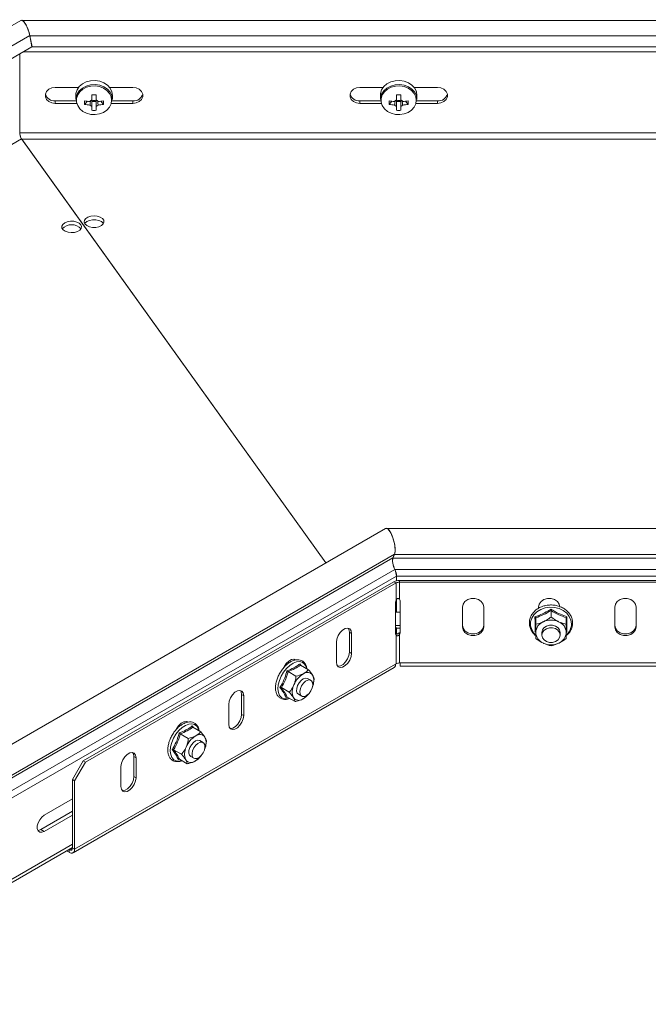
# Model space of a CAD drawing. Header units: millimetres. Extents: x -494 to 3219, y -845 to 19.
# Tile 2 of 21: x -210 to -4, y -581 to -258. Entities that reach past the tile are written whole.
import ezdxf

# ---------------------------------------------------------------- set-up
doc = ezdxf.new("R2010")
doc.units = ezdxf.units.MM

msp = doc.modelspace()

# ---------------------------------------------------------------- linework, layer by layer
at = {"color": 7, "linetype": 'Continuous', "lineweight": 15}
for p, q in [((-210.01, -257.79), (-492.18, -420.68)), ((189.06, -257.76), (-209.55, -257.76)), ((-207.05, -262.79), (-206.33, -266.46)), ((-206.3, -266.5), (-207.02, -262.83)), ((-485.89, -427.84), (-206.33, -266.46)), ((-209.12, -268.07), (189.06, -268.07)), ((-206.36, -266.48), (-206.3, -266.5)), ((-206.3, -266.5), (189.06, -266.5)), ((-210.32, -268.76), (-210.32, -294.66)), ((-198.69, -279.76), (-190.99, -279.76)), ((-180.9, -279.76), (-173.19, -279.76)), ((-98.69, -279.76), (-91.02, -279.76)), ((-80.93, -279.76), (-73.19, -279.76)), ((-198.69, -284.2), (-191.92, -284.2)), ((-191.94, -282.41), (-191.94, -283.75)), ((-189.03, -285.35), (-188.15, -284.33)), ((-186.68, -283.92), (-186.65, -283.94)), ((-186.65, -284.39), (-185.23, -284.39)), ((-185.23, -283.94), (-185.2, -283.92)), ((-182.85, -285.35), (-183.73, -284.33)), ((-179.97, -284.2), (-173.19, -284.2)), ((-179.94, -283.75), (-179.94, -282.41)), ((-98.69, -284.2), (-91.95, -284.2)), ((-91.97, -282.41), (-91.97, -283.75)), ((-89.06, -285.35), (-88.18, -284.33)), ((-86.71, -283.92), (-86.68, -283.94)), ((-86.68, -282.24), (-86.68, -283.91)), ((-86.68, -284.39), (-85.26, -284.39)), ((-85.26, -283.94), (-85.23, -283.92)), ((-82.88, -285.35), (-83.76, -284.33)), ((-80, -284.2), (-73.19, -284.2)), ((-79.97, -283.75), (-79.97, -282.41)), ((-191.72, -285.06), (-198.69, -285.06)), ((-173.19, -285.06), (-180.16, -285.06)), ((-91.75, -285.06), (-98.69, -285.06)), ((-86.68, -286.09), (-86.68, -287.29)), ((-73.19, -285.06), (-80.19, -285.06)), ((-109.85, -435.91), (-209.73, -296.71)), ((-209.7, -296.75), (-109.85, -435.91)), ((-90.3, -424.62), (-287.82, -538.65)), ((189.06, -424.6), (-89.84, -424.6)), ((-87.34, -433.08), (-87.87, -434.29)), ((-87.84, -434.33), (-87.31, -433.12)), ((-87.51, -442.09), (-189.49, -500.96)), ((-86.81, -442.5), (-188.78, -501.37)), ((-86.71, -441.78), (-86.71, -440.24)), ((-86.68, -441.77), (-86.68, -440.28)), ((58.47, -441.67), (-85.75, -441.67)), ((58.47, -442.24), (-85.75, -442.24)), ((-86.96, -459.32), (-86.96, -448.71)), ((-86.71, -452.03), (-86.71, -447.97)), ((-86.68, -452.08), (-86.68, -447.93)), ((-85.53, -448.37), (-85.53, -458.98)), ((-86.96, -452.18), (-86.71, -452.03)), ((-86.68, -452.08), (-86.71, -452.03)), ((-85.53, -452.08), (-86.68, -452.08)), ((-65.03, -456.94), (-65.03, -450.41)), ((-58.03, -450.41), (-58.03, -456.94)), ((-40.03, -450.82), (-40.03, -450.41)), ((-35.97, -451.58), (-35.97, -453.71)), ((-15.03, -456.94), (-15.03, -450.41)), ((-8.03, -450.41), (-8.03, -456.94)), ((-40.97, -453.94), (-40.97, -456.07)), ((-30.97, -453.94), (-30.97, -456.07)), ((-102.16, -458.71), (-102.16, -465.24)), ((-86.96, -456.52), (-85.53, -456.52)), ((-86.96, -456.99), (-86.68, -457.38)), ((-86.96, -456.99), (-86.71, -457.34)), ((-86.71, -457.34), (-86.96, -457.49)), ((-86.71, -459.33), (-86.71, -457.34)), ((-86.68, -459.32), (-86.68, -457.38)), ((-86.68, -457.38), (-85.53, -457.38)), ((-85.75, -458.91), (-85.75, -459.49)), ((-40.92, -458.72), (-41.23, -458.56)), ((-38.97, -458.77), (-38.97, -459.64)), ((-32.97, -459.64), (-32.97, -458.77)), ((-30.72, -458.56), (-31.02, -458.73)), ((-106.4, -468.51), (-106.4, -461.98)), ((-101.45, -459.12), (-101.45, -465.65)), ((-120.25, -467.58), (-120.07, -467.84)), ((-85.53, -468.78), (-85.75, -468.78)), ((-192.83, -531.09), (-87.48, -470.27)), ((-122.27, -471.62), (-119.67, -473.12)), ((-118.19, -469.48), (-115.59, -470.98)), ((-86.81, -469.03), (-86.96, -469.12)), ((-85.53, -469.84), (63.47, -469.84)), ((-114.8, -474.48), (-115.86, -473.87)), ((-124.47, -476.86), (-121.87, -478.36)), ((-114.06, -476), (-114.04, -475.96)), ((-137.52, -479.12), (-137.52, -485.65)), ((-136.81, -479.53), (-136.81, -486.06)), ((-122.65, -479.94), (-122.97, -480.07)), ((-122.59, -479.96), (-119.99, -481.46)), ((-118.86, -479.06), (-117.8, -479.68)), ((-116.26, -479.71), (-116.11, -479.56)), ((-141.76, -488.92), (-141.76, -482.39)), ((-155.6, -487.99), (-155.43, -488.25)), ((-153.55, -489.89), (-150.94, -491.39)), ((-157.63, -492.03), (-155.02, -493.53)), ((-150.16, -494.89), (-151.22, -494.28)), ((-159.83, -497.27), (-157.22, -498.77)), ((-149.41, -496.41), (-149.4, -496.37)), ((-193.02, -507.08), (-189.49, -500.96)), ((-189.49, -500.96), (-188.78, -501.37)), ((-172.87, -499.53), (-172.87, -506.06)), ((-172.16, -499.94), (-172.16, -506.47)), ((-158.01, -500.35), (-158.33, -500.48)), ((-157.95, -500.37), (-155.34, -501.87)), ((-154.22, -499.48), (-153.16, -500.09)), ((-151.61, -500.12), (-151.47, -499.97)), ((-188.78, -501.37), (-192.32, -507.49)), ((-177.11, -509.33), (-177.11, -502.8)), ((-192.32, -507.49), (-193.02, -507.08)), ((-193.02, -529.54), (-193.02, -507.08)), ((-192.32, -529.94), (-192.32, -507.49)), ((-193.02, -513.41), (-202.31, -518.77)), ((-203.37, -523.47), (-193.02, -517.49)), ((-202.31, -524.08), (-193.02, -518.72)), ((-282.3, -580.87), (-193.02, -529.33)), ((-194.27, -530.04), (-194.08, -530.15)), ((-194.97, -530.45), (-194.08, -530.96))]:
    msp.add_line(p, q, dxfattribs=at)
at = {"color": 7, "linetype": 'Continuous', "lineweight": 0}
for p, q in [((-487.12, -424.47), (-207.05, -262.79)), ((-207.02, -262.83), (189.06, -262.83)), ((-198.69, -284.2), (-198.69, -285.06)), ((-173.19, -284.2), (-173.19, -285.06)), ((-98.69, -284.2), (-98.69, -285.06)), ((-73.19, -284.2), (-73.19, -285.06)), ((-491.69, -459.48), (-209.73, -296.71)), ((-210.32, -294.66), (189.06, -294.66)), ((-209.7, -296.75), (189.06, -296.75)), ((-282.76, -545.89), (-87.34, -433.08)), ((-87.31, -433.12), (189.06, -433.12)), ((-283.66, -547.32), (-87.87, -434.29)), ((-87.84, -434.33), (189.06, -434.33)), ((-282.6, -550.86), (-87.24, -438.08)), ((-87.21, -438.12), (189.06, -438.12)), ((-281.68, -552.8), (-86.71, -440.24)), ((-86.81, -442.5), (-87.51, -442.09)), ((-86.81, -448.12), (-86.81, -442.5)), ((-86.68, -440.28), (189.06, -440.28)), ((-85.75, -442.24), (-85.75, -441.67)), ((-85.75, -447.86), (-85.75, -442.24)), ((-102.16, -458.71), (-101.45, -459.12)), ((-86.81, -469.03), (-86.81, -459.74)), ((-85.75, -468.78), (-85.75, -459.49)), ((-102.16, -465.24), (-101.45, -465.65)), ((63.47, -468.78), (-85.53, -468.78)), ((-86.96, -469.12), (-192.32, -529.94)), ((-137.52, -479.12), (-136.81, -479.53)), ((-137.52, -485.65), (-136.81, -486.06)), ((-172.87, -499.53), (-172.16, -499.94)), ((-172.87, -506.06), (-172.16, -506.47)), ((-203.37, -523.47), (-202.31, -524.08)), ((-281.68, -579.49), (-193.02, -528.31)), ((-193.02, -529.54), (-194.08, -530.15)), ((-194.08, -530.96), (-194.08, -530.15)), ((-193.02, -529.54), (-192.32, -529.94))]:
    msp.add_line(p, q, dxfattribs=at)
at = {"color": 7, "linetype": 'Continuous', "lineweight": 15, "flags": 128}
for points in [[(-179.94, -282.41), (-180.13, -281.19), (-180.68, -280.05), (-181.57, -279.06), (-182.73, -278.27), (-184.09, -277.75), (-185.57, -277.52), (-187.07, -277.6), (-188.5, -277.98), (-189.77, -278.63), (-190.8, -279.53), (-191.52, -280.61), (-191.89, -281.8), (-191.94, -282.41)], [(-79.97, -282.41), (-80.16, -281.19), (-80.71, -280.05), (-81.6, -279.06), (-82.76, -278.27), (-84.12, -277.75), (-85.6, -277.52), (-87.1, -277.6), (-88.53, -277.98), (-89.8, -278.63), (-90.83, -279.53), (-91.55, -280.61), (-91.92, -281.8), (-91.97, -282.41)], [(-198.69, -285.06), (-199.8, -284.9), (-200.78, -284.44), (-201.51, -283.74), (-201.89, -282.87), (-201.89, -281.95), (-201.51, -281.08), (-200.78, -280.38), (-199.8, -279.92), (-198.69, -279.76)], [(-179.94, -283.75), (-180.13, -282.53), (-180.68, -281.39), (-181.57, -280.4), (-182.73, -279.62), (-184.09, -279.09), (-185.57, -278.86), (-187.07, -278.94), (-188.5, -279.32), (-189.77, -279.98), (-190.8, -280.87), (-191.52, -281.95), (-191.89, -283.14), (-191.94, -283.75)], [(-173.19, -279.76), (-172.08, -279.92), (-171.1, -280.38), (-170.38, -281.08), (-169.99, -281.95), (-169.99, -282.87), (-170.38, -283.74), (-171.1, -284.44), (-172.08, -284.9), (-173.19, -285.06)], [(-98.69, -285.06), (-99.8, -284.9), (-100.78, -284.44), (-101.51, -283.74), (-101.89, -282.87), (-101.89, -281.95), (-101.51, -281.08), (-100.78, -280.38), (-99.8, -279.92), (-98.69, -279.76)], [(-79.97, -283.75), (-80.16, -282.53), (-80.71, -281.39), (-81.6, -280.4), (-82.76, -279.62), (-84.12, -279.09), (-85.6, -278.86), (-87.1, -278.94), (-88.53, -279.32), (-89.8, -279.98), (-90.83, -280.87), (-91.55, -281.95), (-91.92, -283.14), (-91.97, -283.75)], [(-73.19, -279.76), (-72.08, -279.92), (-71.1, -280.38), (-70.38, -281.08), (-69.99, -281.95), (-69.99, -282.87), (-70.38, -283.74), (-71.1, -284.44), (-72.08, -284.9), (-73.19, -285.06)], [(-186.65, -282.24), (-186.65, -282.46), (-186.65, -282.67), (-186.65, -282.88), (-186.65, -283.09), (-186.65, -283.3), (-186.65, -283.5), (-186.65, -283.71), (-186.65, -283.91)], [(-185.23, -283.91), (-185.23, -283.71), (-185.23, -283.5), (-185.23, -283.3), (-185.23, -283.09), (-185.23, -282.88), (-185.23, -282.67), (-185.23, -282.46), (-185.23, -282.24)], [(-85.26, -283.91), (-85.26, -283.71), (-85.26, -283.5), (-85.26, -283.3), (-85.26, -283.09), (-85.26, -282.88), (-85.26, -282.67), (-85.26, -282.46), (-85.26, -282.24)], [(-186.65, -286.09), (-186.65, -286.25), (-186.65, -286.41), (-186.65, -286.57), (-186.65, -286.72), (-186.65, -286.87), (-186.65, -287.01), (-186.65, -287.16), (-186.65, -287.29)], [(-185.23, -287.29), (-185.23, -287.16), (-185.23, -287.01), (-185.23, -286.87), (-185.23, -286.72), (-185.23, -286.57), (-185.23, -286.41), (-185.23, -286.25), (-185.23, -286.09)], [(-85.26, -287.29), (-85.26, -287.16), (-85.26, -287.01), (-85.26, -286.87), (-85.26, -286.72), (-85.26, -286.57), (-85.26, -286.41), (-85.26, -286.25), (-85.26, -286.09)], [(-185.94, -322), (-187, -322.11), (-187.94, -322.4), (-188.66, -322.85), (-189.09, -323.42), (-189.18, -324.04), (-188.92, -324.63), (-188.33, -325.15), (-187.49, -325.53), (-186.48, -325.73), (-185.41, -325.73), (-184.4, -325.53), (-183.55, -325.15), (-182.97, -324.63), (-182.7, -324.04), (-182.79, -323.42), (-183.22, -322.85), (-183.95, -322.4), (-184.89, -322.11), (-185.94, -322)], [(-189.01, -324.49), (-188.92, -324.35), (-188.33, -323.84), (-187.49, -323.46), (-186.48, -323.26), (-185.41, -323.26), (-184.4, -323.46), (-183.55, -323.84), (-182.97, -324.35), (-182.87, -324.49)], [(-195.59, -324.26), (-194.72, -323.9), (-193.7, -323.73), (-192.63, -323.75), (-191.63, -323.98), (-190.81, -324.38), (-190.27, -324.91), (-190.05, -325.51), (-190.18, -326.13), (-190.65, -326.68), (-191.41, -327.12), (-192.37, -327.39), (-193.43, -327.46), (-194.48, -327.34), (-195.39, -327.02), (-196.09, -326.55), (-196.48, -325.98), (-196.52, -325.36), (-196.21, -324.77), (-195.59, -324.26)], [(-65.03, -450.41), (-64.82, -449.43), (-64.21, -448.57), (-63.28, -447.93), (-62.14, -447.59), (-60.92, -447.59), (-59.78, -447.93), (-58.85, -448.57), (-58.24, -449.43), (-58.03, -450.41)], [(-40.03, -450.41), (-39.82, -449.43), (-39.21, -448.57), (-38.28, -447.93), (-37.14, -447.59), (-35.92, -447.59), (-34.78, -447.93), (-33.85, -448.57), (-33.24, -449.43), (-33.03, -450.41)], [(-15.03, -450.41), (-14.82, -449.43), (-14.21, -448.57), (-13.28, -447.93), (-12.14, -447.59), (-10.92, -447.59), (-9.78, -447.93), (-8.85, -448.57), (-8.24, -449.43), (-8.03, -450.41)], [(-106.4, -461.98), (-106.25, -460.91), (-105.82, -459.8), (-105.17, -458.79), (-104.36, -457.98), (-103.5, -457.48), (-102.69, -457.36), (-102.03, -457.61), (-101.6, -458.23), (-101.45, -459.12)], [(-102.57, -457.37), (-102.31, -457.82), (-102.16, -458.71)], [(-58.03, -456.36), (-58.24, -457.34), (-58.85, -458.2), (-59.78, -458.84), (-60.92, -459.18), (-62.14, -459.18), (-63.28, -458.84), (-64.21, -458.2), (-64.82, -457.34), (-65.03, -456.36)], [(-58.03, -456.94), (-58.24, -457.92), (-58.85, -458.78), (-59.78, -459.42), (-60.92, -459.76), (-62.14, -459.76), (-63.28, -459.42), (-64.21, -458.78), (-64.82, -457.92), (-65.03, -456.94)], [(-32.97, -458.77), (-33.15, -457.93), (-33.67, -457.2), (-34.47, -456.65), (-35.45, -456.36), (-36.49, -456.36), (-37.47, -456.65), (-38.27, -457.2), (-38.79, -457.93), (-38.97, -458.77), (-38.97, -458.77)], [(-35.44, -462.05), (-36.48, -462.05), (-37.46, -461.76), (-38.26, -461.22), (-38.79, -460.48), (-38.97, -459.65), (-38.8, -458.81), (-38.28, -458.07), (-37.48, -457.52), (-36.51, -457.23), (-35.46, -457.22), (-34.48, -457.51), (-33.68, -458.05), (-33.16, -458.79), (-32.97, -459.63), (-33.15, -460.47), (-33.67, -461.2), (-34.46, -461.75), (-35.44, -462.05)], [(-8.03, -456.36), (-8.24, -457.34), (-8.85, -458.2), (-9.78, -458.84), (-10.92, -459.18), (-12.14, -459.18), (-13.28, -458.84), (-14.21, -458.2), (-14.82, -457.34), (-15.03, -456.36)], [(-8.03, -456.94), (-8.24, -457.92), (-8.85, -458.78), (-9.78, -459.42), (-10.92, -459.76), (-12.14, -459.76), (-13.28, -459.42), (-14.21, -458.78), (-14.82, -457.92), (-15.03, -456.94)], [(-102.16, -465.24), (-102.31, -466.31), (-102.74, -467.41), (-103.4, -468.43), (-104.21, -469.24), (-105.07, -469.73), (-105.87, -469.86), (-106, -469.84)], [(-123.56, -470.13), (-123.5, -470.01), (-122.84, -468.99), (-122.04, -468.19), (-121.18, -467.69), (-120.37, -467.56), (-119.86, -467.72)], [(-101.45, -465.65), (-101.6, -466.71), (-102.03, -467.82), (-102.69, -468.84), (-103.5, -469.65), (-104.36, -470.14), (-105.17, -470.27), (-105.82, -470.01), (-106.25, -469.4), (-106.4, -468.51)], [(-85.53, -469.84), (-85.53, -469.8), (-85.53, -469.67), (-85.53, -469.45), (-85.53, -469.15), (-85.53, -468.78)], [(-115.86, -473.87), (-115.93, -473.83), (-116.55, -473.73), (-117.27, -473.96), (-118, -474.49), (-118.65, -475.26), (-119.15, -476.18), (-119.43, -477.13), (-119.47, -478), (-119.25, -478.68), (-118.86, -479.06)], [(-115.39, -478.76), (-116.1, -479.4), (-116.83, -479.76), (-117.5, -479.79), (-118.03, -479.5), (-118.35, -478.91), (-118.42, -478.11), (-118.23, -477.18), (-117.82, -476.24), (-117.22, -475.4), (-116.51, -474.76), (-115.77, -474.4), (-115.1, -474.37), (-114.58, -474.66), (-114.26, -475.24), (-114.19, -476.05), (-114.37, -476.98), (-114.79, -477.92), (-115.39, -478.76)], [(-141.76, -482.39), (-141.61, -481.32), (-141.18, -480.21), (-140.52, -479.2), (-139.71, -478.39), (-138.85, -477.89), (-138.05, -477.77), (-137.39, -478.03), (-136.96, -478.64), (-136.81, -479.53)], [(-137.92, -477.78), (-137.67, -478.23), (-137.52, -479.12)], [(-158.92, -490.54), (-158.86, -490.42), (-158.2, -489.4), (-157.39, -488.6), (-156.53, -488.1), (-155.72, -487.97), (-155.21, -488.13)], [(-136.81, -486.06), (-136.96, -487.12), (-137.39, -488.23), (-138.05, -489.25), (-138.85, -490.06), (-139.71, -490.55), (-140.52, -490.68), (-141.18, -490.42), (-141.61, -489.81), (-141.76, -488.92)], [(-137.52, -485.65), (-137.67, -486.72), (-138.09, -487.82), (-138.75, -488.84), (-139.56, -489.65), (-140.42, -490.14), (-141.23, -490.27), (-141.35, -490.25)], [(-151.22, -494.28), (-151.28, -494.25), (-151.9, -494.14), (-152.62, -494.37), (-153.35, -494.91), (-154.01, -495.67), (-154.51, -496.59), (-154.79, -497.54), (-154.82, -498.41), (-154.6, -499.09), (-154.22, -499.48)], [(-150.74, -499.17), (-151.45, -499.81), (-152.19, -500.17), (-152.86, -500.2), (-153.38, -499.91), (-153.7, -499.32), (-153.77, -498.52), (-153.59, -497.59), (-153.17, -496.65), (-152.57, -495.81), (-151.86, -495.17), (-151.13, -494.81), (-150.46, -494.78), (-149.93, -495.07), (-149.61, -495.65), (-149.54, -496.46), (-149.73, -497.39), (-150.14, -498.33), (-150.74, -499.17)], [(-177.11, -502.8), (-176.96, -501.73), (-176.53, -500.62), (-175.88, -499.61), (-175.07, -498.8), (-174.21, -498.3), (-173.4, -498.18), (-172.74, -498.44), (-172.31, -499.05), (-172.16, -499.94)], [(-173.28, -498.19), (-173.02, -498.64), (-172.87, -499.53)], [(-172.16, -506.47), (-172.31, -507.53), (-172.74, -508.64), (-173.4, -509.66), (-174.21, -510.47), (-175.07, -510.96), (-175.88, -511.09), (-176.53, -510.83), (-176.96, -510.22), (-177.11, -509.33)], [(-172.87, -506.06), (-173.02, -507.13), (-173.45, -508.23), (-174.11, -509.25), (-174.92, -510.06), (-175.78, -510.55), (-176.58, -510.68), (-176.71, -510.66)], [(-202.31, -518.77), (-203.1, -519.38), (-203.79, -520.24), (-204.3, -521.25), (-204.57, -522.27), (-204.57, -523.19), (-204.3, -523.9), (-203.79, -524.31), (-203.1, -524.37), (-202.31, -524.08)], [(-204.38, -523.78), (-204.16, -523.76), (-203.37, -523.47)]]:
    msp.add_lwpolyline(points, dxfattribs=at)
at = {"color": 7, "linetype": 'Continuous', "lineweight": 0, "flags": 128}
for points in [[(-180.17, -284.01), (-180.35, -282.83), (-180.88, -281.74), (-181.73, -280.78), (-182.85, -280.03), (-184.16, -279.52), (-185.58, -279.3), (-187.02, -279.38), (-188.4, -279.74), (-189.62, -280.38), (-190.61, -281.24), (-191.31, -282.27), (-191.67, -283.42), (-191.67, -284.6), (-191.31, -285.74), (-190.61, -286.78), (-189.62, -287.64), (-188.4, -288.27), (-187.02, -288.64), (-185.58, -288.71), (-184.16, -288.49), (-182.85, -287.99), (-181.73, -287.23), (-180.88, -286.28), (-180.35, -285.18), (-180.17, -284.01)], [(-80.2, -284.01), (-80.38, -282.83), (-80.91, -281.74), (-81.76, -280.78), (-82.88, -280.03), (-84.19, -279.52), (-85.61, -279.3), (-87.05, -279.38), (-88.43, -279.74), (-89.65, -280.38), (-90.64, -281.24), (-91.34, -282.27), (-91.7, -283.42), (-91.7, -284.6), (-91.34, -285.74), (-90.64, -286.78), (-89.65, -287.64), (-88.43, -288.27), (-87.05, -288.64), (-85.61, -288.71), (-84.19, -288.49), (-82.88, -287.99), (-81.76, -287.23), (-80.91, -286.28), (-80.38, -285.18), (-80.2, -284.01)], [(-29.25, -455.94), (-29.43, -454.68), (-29.96, -453.48), (-30.82, -452.41), (-31.96, -451.54), (-33.31, -450.9), (-34.8, -450.53), (-36.36, -450.46), (-37.9, -450.68), (-39.34, -451.19), (-40.59, -451.95), (-41.59, -452.92), (-42.29, -454.06), (-42.65, -455.3), (-42.65, -456.58), (-42.29, -457.82), (-41.59, -458.96), (-41.07, -459.52)], [(-116.17, -470.64), (-116.38, -469.96), (-116.89, -469.12), (-117.61, -468.57), (-118.5, -468.33), (-119.52, -468.43), (-120.61, -468.85), (-121.71, -469.58), (-122.77, -470.57), (-123.72, -471.77), (-124.51, -473.11), (-125.11, -474.53), (-125.47, -475.95), (-125.58, -477.28), (-125.44, -478.46), (-125.05, -479.43), (-124.43, -480.13), (-123.62, -480.53), (-122.66, -480.59), (-121.81, -480.41)], [(-151.53, -491.05), (-151.73, -490.37), (-152.24, -489.53), (-152.96, -488.98), (-153.86, -488.74), (-154.88, -488.84), (-155.97, -489.26), (-157.07, -489.99), (-158.12, -490.98), (-159.07, -492.18), (-159.87, -493.52), (-160.46, -494.94), (-160.83, -496.36), (-160.94, -497.69), (-160.8, -498.87), (-160.41, -499.84), (-159.79, -500.54), (-158.98, -500.94), (-158.01, -501), (-157.17, -500.82)]]:
    msp.add_lwpolyline(points, dxfattribs=at)
at = {"color": 7, "linetype": 'Continuous', "lineweight": 15}
for centre, radius, start, end in [((-198.94, -281.13), 3.08, 195.9514, 274.6355), ((-174.3, -284.77), 14.75, 177.747, 182.253), ((-186.01, -268.07), 16.4, 259.3849, 265.5716), ((-186.11, -285.21), 1.41, 112.5173, 145.9487), ((-185.94, -217.37), 64.88, 269.3727, 270.6268), ((-185.94, -282.6), 1.52, 242.1083, 297.8912), ((-185.77, -285.21), 1.41, 34.0495, 67.4845), ((-185.87, -268.07), 16.4, 274.4292, 280.6152), ((-197.6, -284.77), 14.76, 357.7495, 2.2505), ((-172.9, -281.19), 3.02, 264.5027, 344.9104), ((-98.94, -281.13), 3.08, 195.9521, 274.635), ((-74.31, -284.77), 14.76, 177.7495, 182.2505), ((-86.04, -268.07), 16.4, 259.3847, 265.5712), ((-86.14, -285.21), 1.41, 112.5164, 145.9496), ((-85.97, -217.37), 64.88, 269.373, 270.627), ((-85.97, -282.6), 1.52, 242.1089, 297.8911), ((-85.8, -285.21), 1.41, 34.0504, 67.4836), ((-85.9, -268.07), 16.4, 274.4286, 280.6151), ((-97.63, -284.77), 14.76, 357.7492, 2.2508), ((-72.9, -281.19), 3.02, 264.5105, 344.9026), ((-186.01, -269.23), 16.4, 259.3849, 265.5716), ((-186.11, -284.79), 1.41, 214.0494, 247.4846), ((-185.94, -276.09), 11.23, 266.3734, 273.6261), ((-185.77, -284.79), 1.41, 292.5173, 325.9488), ((-185.87, -269.23), 16.4, 274.4292, 280.6152), ((-86.04, -269.23), 16.4, 259.3847, 265.5712), ((-86.14, -284.79), 1.41, 214.051, 247.483), ((-85.97, -276.09), 11.23, 266.3737, 273.6263), ((-85.8, -284.79), 1.41, 292.5164, 325.9497), ((-85.9, -269.23), 16.4, 274.4286, 280.6151), ((-193.29, -329.04), 4.18, 42.7187, 137.2813), ((-85.82, -445.27), 3.61, 88.8564, 118.0397), ((-85.79, -444.41), 2.16, 88.8557, 118.0402), ((-85.57, -448.75), 1.38, 152.8729, 178.4206), ((-86.26, -448.38), 0.729, 0.8744, 45.1323), ((-36.95, -458.96), 4.03, 112.2144, 177.2595), ((-35.97, -460.65), 5.97, 65.2242, 114.7755), ((-34.99, -458.96), 4.03, 2.7404, 67.7857), ((-86.26, -458.39), 0.729, 314.8632, 359.1236), ((-86.26, -458.97), 0.729, 314.8661, 359.1264), ((-36.95, -458.58), 4.03, 182.7402, 247.786), ((-34.99, -458.58), 4.03, 292.2146, 357.2597), ((-86.41, -459.36), 0.547, 175.9938, 223.9268), ((-35.97, -456.89), 5.97, 245.2242, 294.7755), ((-85.79, -470.94), 2.16, 88.8557, 118.0402), ((-115.95, -473.99), 2.11, 35.0953, 126.5294), ((-88.13, -469.28), 1.18, 303.5629, 7.7493), ((-113.38, -478.73), 7.48, 120.7135, 158.5051), ((-118.61, -474.67), 4.78, 334.2613, 23.407), ((-116.04, -478.24), 4.86, 152.3529, 203.2124), ((-118.78, -478.95), 2.11, 215.095, 306.5291), ((-120.63, -475.07), 6.38, 299.1534, 322.2256), ((-148.74, -499.14), 7.48, 120.7133, 158.5052), ((-151.3, -494.4), 2.11, 35.0944, 126.5297), ((-153.96, -495.08), 4.78, 334.2608, 23.4075), ((-151.39, -498.65), 4.86, 152.3521, 203.2126), ((-154.13, -499.36), 2.11, 215.0953, 306.5294), ((-155.99, -495.48), 6.38, 299.1536, 322.2256), ((-193.67, -529.64), 0.655, 230.7963, 9.2148), ((-193.39, -530.12), 1.09, 230.7968, 9.2141)]:
    msp.add_arc(centre, radius, start, end, dxfattribs=at)
at = {"color": 7, "linetype": 'Continuous', "lineweight": 0}
msp.add_arc((-34.29, -455.81), 5.05, 311.7363, 358.5094, dxfattribs=at)
at = {"color": 7, "linetype": 'Continuous', "lineweight": 15}
for centre, major_axis, start_param, end_param in [((-208.69, -262.22), (-1.2, 4.48), 4.501986, 6.368142), ((-208.66, -262.26), (-1.2, 4.48), 4.501986, 6.198228), ((-209.73, -295.48), (-0.4, 1.49), 0.870436, 2.441233), ((-209.7, -295.52), (-0.4, 1.49), 0.870436, 2.441233), ((-88.99, -429.06), (-1.2, 4.48), 3.522072, 6.368142), ((-88.96, -429.1), (-1.2, 4.48), 3.522072, 6.198228), ((-86.95, -436.53), (-0.67, 2.49), 0.380479, 2.156983), ((-86.92, -436.57), (-0.67, 2.49), 0.380479, 2.156983), ((-87.45, -439.2), (-0.48, 1.79), 4.012029, 5.298575), ((-87.42, -439.24), (-0.48, 1.79), 4.012029, 5.298575)]:
    msp.add_ellipse(centre, major_axis=major_axis, ratio=0.317858, start_param=start_param, end_param=end_param, dxfattribs=at)
for points, knots in [([(-187.28, -285.58), (-187.27, -285.51), (-187.21, -285.05), (-187.14, -284.59), (-187.09, -284.2)], [0, 0, 0, 0, 0.157705, 1, 1, 1, 1]), ([(-186.65, -283.94), (-186.65, -283.98), (-186.65, -284.62), (-186.65, -285.34), (-186.65, -286.01), (-186.65, -286.09)], [0, 0, 0, 0, 0.058211, 0.887231, 1, 1, 1, 1]), ([(-185.23, -286.09), (-185.23, -286.01), (-185.23, -285.34), (-185.23, -284.62), (-185.23, -283.98), (-185.23, -283.94)], [0, 0, 0, 0, 0.1127694, 0.9417894, 1, 1, 1, 1]), ([(-184.79, -284.23), (-184.74, -284.61), (-184.68, -285.06), (-184.61, -285.51), (-184.6, -285.58)], [0, 0, 0, 0, 0.838392, 1, 1, 1, 1]), ([(-87.31, -285.58), (-87.3, -285.51), (-87.24, -285.05), (-87.17, -284.59), (-87.12, -284.2)], [0, 0, 0, 0, 0.157706, 1, 1, 1, 1]), ([(-86.68, -283.94), (-86.68, -283.98), (-86.68, -284.62), (-86.68, -285.34), (-86.68, -286.01), (-86.68, -286.09)], [0, 0, 0, 0, 0.058207, 0.887227, 1, 1, 1, 1]), ([(-85.26, -286.09), (-85.26, -286.01), (-85.26, -285.34), (-85.26, -284.62), (-85.26, -283.98), (-85.26, -283.94)], [0, 0, 0, 0, 0.112771, 0.941792, 1, 1, 1, 1]), ([(-84.82, -284.23), (-84.77, -284.61), (-84.71, -285.06), (-84.64, -285.51), (-84.63, -285.58)], [0, 0, 0, 0, 0.838392, 1, 1, 1, 1]), ([(-86.81, -448.12), (-86.74, -447.99), (-86.64, -447.82), (-86.45, -447.67), (-86.31, -447.61), (-86.17, -447.6), (-85.96, -447.66), (-85.83, -447.78), (-85.75, -447.86)], [0, 0, 0, 0, 0.285951, 0.400465, 0.504613, 0.608027, 0.720509, 1, 1, 1, 1]), ([(-28.87, -455.63), (-28.88, -455.4), (-28.91, -454.76), (-29.2, -453.72), (-29.83, -452.58), (-30.73, -451.59), (-31.86, -450.77), (-33.18, -450.16), (-34.63, -449.8), (-36.13, -449.69), (-37.64, -449.85), (-39.06, -450.27), (-40.36, -450.93), (-41.46, -451.81), (-42.31, -452.87), (-42.87, -454.05), (-43.11, -455.29), (-43.04, -456.55), (-42.66, -457.77), (-41.95, -458.86), (-41.37, -459.56), (-40.98, -459.82), (-40.97, -459.83)], [0, 0, 0, 0, 0.0295711, 0.0826987, 0.1359206, 0.1893979, 0.2432026, 0.2972737, 0.3515139, 0.4058529, 0.46026, 0.5147251, 0.5692309, 0.6237246, 0.6780916, 0.7321756, 0.7858604, 0.8391911, 0.8923736, 0.9456285, 0.9991642, 1, 1, 1, 1]), ([(-35.97, -451.13), (-35.97, -451.13), (-35.97, -451.17), (-35.97, -451.26), (-35.97, -451.39), (-35.97, -451.5), (-35.97, -451.56), (-35.97, -451.58)], [0, 0, 0, 0, 0.007923, 0.267536, 0.528618, 0.763818, 1, 1, 1, 1]), ([(-41.23, -453.6), (-41.22, -453.61), (-41.19, -453.63), (-41.12, -453.69), (-41.04, -453.78), (-40.98, -453.87), (-40.98, -453.92), (-40.97, -453.94)], [0, 0, 0, 0, 0.007928, 0.267554, 0.528621, 0.763826, 1, 1, 1, 1]), ([(-40.97, -456.07), (-40.24, -455.88), (-39.41, -455.67), (-38.56, -455.28), (-38.47, -455.24)], [0, 0, 0, 0, 0.896034, 1, 1, 1, 1]), ([(-38.47, -455.24), (-37.79, -454.87), (-36.93, -454.4), (-36.13, -453.83), (-35.97, -453.71)], [0, 0, 0, 0, 0.801459, 1, 1, 1, 1]), ([(-35.97, -453.71), (-35.24, -454.22), (-34.41, -454.78), (-33.56, -455.19), (-33.47, -455.24)], [0, 0, 0, 0, 0.896039, 1, 1, 1, 1]), ([(-33.47, -455.24), (-32.79, -455.51), (-31.93, -455.86), (-31.13, -456.03), (-30.97, -456.07)], [0, 0, 0, 0, 0.801461, 1, 1, 1, 1]), ([(-30.97, -453.94), (-30.97, -453.92), (-30.96, -453.87), (-30.91, -453.78), (-30.83, -453.69), (-30.76, -453.63), (-30.72, -453.61), (-30.72, -453.6)], [0, 0, 0, 0, 0.236182, 0.471395, 0.732443, 0.992071, 1, 1, 1, 1]), ([(-30.97, -459.78), (-30.76, -459.61), (-30.19, -459.15), (-29.52, -458.19), (-29.02, -457.03), (-28.88, -456.15), (-28.87, -455.7), (-28.87, -455.63)], [0, 0, 0, 0, 0.160876, 0.434487, 0.706534, 0.960837, 1, 1, 1, 1]), ([(-85.75, -458.91), (-85.91, -459), (-86.14, -459.13), (-86.48, -459.26), (-86.71, -459.33), (-86.87, -459.37), (-86.95, -459.37), (-86.95, -459.37)], [0, 0, 0, 0, 0.426895, 0.618659, 0.802693, 0.98541, 1, 1, 1, 1]), ([(-41.23, -458.56), (-41.22, -458.56), (-41.19, -458.55), (-41.12, -458.54), (-41.04, -458.55), (-40.98, -458.59), (-40.98, -458.63), (-40.97, -458.66)], [0, 0, 0, 0, 0.007928, 0.267554, 0.528621, 0.763826, 1, 1, 1, 1]), ([(-40.97, -458.77), (-40.97, -458.65), (-40.97, -457.86), (-40.97, -456.91), (-40.97, -456.1), (-40.97, -456.07)], [0, 0, 0, 0, 0.148486, 0.965571, 1, 1, 1, 1]), ([(-40.97, -460.78), (-40.97, -460.64), (-40.97, -460.08), (-40.97, -459.33), (-40.97, -458.77)], [0, 0, 0, 0, 0.263255, 1, 1, 1, 1]), ([(-30.97, -458.77), (-30.97, -458.65), (-30.97, -457.86), (-30.97, -456.91), (-30.97, -456.1), (-30.97, -456.07)], [0, 0, 0, 0, 0.148485, 0.965571, 1, 1, 1, 1]), ([(-30.97, -458.66), (-30.97, -458.63), (-30.96, -458.59), (-30.91, -458.55), (-30.83, -458.54), (-30.76, -458.55), (-30.72, -458.56), (-30.72, -458.56)], [0, 0, 0, 0, 0.236182, 0.471395, 0.732443, 0.992071, 1, 1, 1, 1]), ([(-30.97, -460.78), (-30.97, -460.64), (-30.97, -460.08), (-30.97, -459.33), (-30.97, -458.77)], [0, 0, 0, 0, 0.263255, 1, 1, 1, 1]), ([(-85.75, -459.49), (-85.84, -459.57), (-85.97, -459.7), (-86.18, -459.81), (-86.33, -459.87), (-86.47, -459.88), (-86.65, -459.86), (-86.74, -459.79), (-86.81, -459.74)], [0, 0, 0, 0, 0.285968, 0.400475, 0.504624, 0.608041, 0.720515, 1, 1, 1, 1]), ([(-38.47, -462.31), (-39.16, -461.94), (-40.01, -461.48), (-40.81, -460.9), (-40.97, -460.78)], [0, 0, 0, 0, 0.80146, 1, 1, 1, 1]), ([(-35.97, -463.14), (-36.71, -462.95), (-37.53, -462.74), (-38.38, -462.35), (-38.47, -462.31)], [0, 0, 0, 0, 0.896036, 1, 1, 1, 1]), ([(-33.47, -462.31), (-34.16, -462.58), (-35.01, -462.93), (-35.81, -463.1), (-35.97, -463.14)], [0, 0, 0, 0, 0.801463, 1, 1, 1, 1]), ([(-30.97, -460.78), (-31.71, -461.29), (-32.53, -461.85), (-33.38, -462.26), (-33.47, -462.31)], [0, 0, 0, 0, 0.896039, 1, 1, 1, 1]), ([(-116.1, -470.68), (-116.11, -470.61), (-116.14, -470.12), (-116.44, -469.37), (-117.02, -468.52), (-117.82, -467.95), (-118.74, -467.69), (-119.74, -467.72), (-120.8, -468.04), (-121.88, -468.62), (-122.94, -469.47), (-123.93, -470.52), (-124.8, -471.74), (-125.51, -473.07), (-126.03, -474.45), (-126.35, -475.82), (-126.43, -477.14), (-126.27, -478.33), (-125.86, -479.36), (-125.21, -480.14), (-124.38, -480.64), (-123.43, -480.82), (-122.55, -480.76), (-121.98, -480.53), (-121.75, -480.44)], [0, 0, 0, 0, 0.0089108, 0.0586005, 0.1075181, 0.1545829, 0.2002469, 0.2459117, 0.2929441, 0.3413638, 0.3903553, 0.4393019, 0.4881452, 0.536955, 0.5858264, 0.6348471, 0.684132, 0.7337399, 0.7833531, 0.8318999, 0.8785108, 0.9241004, 0.970001, 1, 1, 1, 1]), ([(-122.63, -471.31), (-122.63, -471.31), (-122.61, -471.34), (-122.55, -471.4), (-122.46, -471.48), (-122.36, -471.56), (-122.3, -471.6), (-122.27, -471.62)], [0, 0, 0, 0, 0.007925, 0.267532, 0.528611, 0.763798, 1, 1, 1, 1]), ([(-118.35, -469.06), (-118.24, -469.21), (-118.09, -469.4), (-117.98, -469.57), (-117.96, -469.61)], [0, 0, 0, 0, 0.771676, 1, 1, 1, 1]), ([(-118.35, -469.06), (-118.35, -469.06), (-118.35, -469.1), (-118.35, -469.19), (-118.32, -469.31), (-118.27, -469.42), (-118.22, -469.46), (-118.19, -469.48)], [0, 0, 0, 0, 0.007898, 0.267521, 0.528596, 0.763791, 1, 1, 1, 1]), ([(-117.2, -472.3), (-116.7, -471.97), (-116.07, -471.56), (-115.67, -471.08), (-115.59, -470.98)], [0, 0, 0, 0, 0.80147, 1, 1, 1, 1]), ([(-115.59, -470.98), (-115.11, -471.55), (-114.59, -472.19), (-114.26, -472.72), (-114.22, -472.78)], [0, 0, 0, 0, 0.8960376, 1, 1, 1, 1]), ([(-120.34, -475.99), (-120.29, -475.85), (-119.94, -474.98), (-119.75, -473.99), (-119.67, -473.15), (-119.67, -473.12)], [0, 0, 0, 0, 0.148487, 0.9655749, 1, 1, 1, 1]), ([(-119.67, -473.12), (-118.87, -472.92), (-117.98, -472.69), (-117.28, -472.33), (-117.2, -472.3)], [0, 0, 0, 0, 0.89604, 1, 1, 1, 1]), ([(-114.22, -472.78), (-114.02, -473.17), (-113.77, -473.66), (-113.72, -474.01), (-113.71, -474.08)], [0, 0, 0, 0, 0.8014643, 1, 1, 1, 1]), ([(-114.1, -475.96), (-113.94, -475.38), (-113.78, -474.75), (-113.71, -474.12), (-113.71, -474.08)], [0, 0, 0, 0, 0.9470776, 1, 1, 1, 1]), ([(-124.94, -476.81), (-124.94, -476.81), (-124.9, -476.8), (-124.81, -476.79), (-124.69, -476.79), (-124.56, -476.81), (-124.5, -476.84), (-124.47, -476.86)], [0, 0, 0, 0, 0.007893, 0.267528, 0.528609, 0.7638, 1, 1, 1, 1]), ([(-121.87, -478.36), (-121.71, -478.18), (-121.11, -477.48), (-120.67, -476.62), (-120.34, -475.99)], [0, 0, 0, 0, 0.26325, 1, 1, 1, 1]), ([(-120.5, -480.16), (-120.82, -479.7), (-121.21, -479.13), (-121.76, -478.49), (-121.87, -478.36)], [0, 0, 0, 0, 0.801464, 1, 1, 1, 1]), ([(-122.59, -479.96), (-122.62, -479.95), (-122.68, -479.92), (-122.78, -479.94), (-122.88, -479.98), (-122.94, -480.04), (-122.97, -480.07), (-122.97, -480.07)], [0, 0, 0, 0, 0.236198, 0.471387, 0.732455, 0.992072, 1, 1, 1, 1]), ([(-119.99, -481.46), (-120.07, -481.12), (-120.16, -480.74), (-120.47, -480.21), (-120.5, -480.16)], [0, 0, 0, 0, 0.896037, 1, 1, 1, 1]), ([(-117.52, -480.64), (-118.14, -480.9), (-118.91, -481.22), (-119.81, -481.42), (-119.99, -481.46)], [0, 0, 0, 0, 0.801461, 1, 1, 1, 1]), ([(-116.3, -479.66), (-116.6, -479.97), (-116.94, -480.32), (-117.45, -480.6), (-117.52, -480.64)], [0, 0, 0, 0, 0.861206, 1, 1, 1, 1]), ([(-151.46, -491.09), (-151.46, -491.02), (-151.5, -490.53), (-151.8, -489.78), (-152.37, -488.93), (-153.17, -488.36), (-154.1, -488.1), (-155.1, -488.13), (-156.16, -488.45), (-157.24, -489.03), (-158.3, -489.88), (-159.29, -490.93), (-160.15, -492.15), (-160.86, -493.48), (-161.39, -494.86), (-161.7, -496.23), (-161.78, -497.55), (-161.62, -498.74), (-161.22, -499.77), (-160.57, -500.55), (-159.74, -501.05), (-158.79, -501.23), (-157.9, -501.17), (-157.33, -500.94), (-157.11, -500.85)], [0, 0, 0, 0, 0.008911, 0.0586, 0.107518, 0.154583, 0.200246, 0.245911, 0.292944, 0.341364, 0.390356, 0.439303, 0.488145, 0.536955, 0.585826, 0.634847, 0.684132, 0.73374, 0.783353, 0.8319, 0.878512, 0.924101, 0.970001, 1, 1, 1, 1]), ([(-153.7, -489.47), (-153.7, -489.47), (-153.71, -489.51), (-153.71, -489.6), (-153.68, -489.72), (-153.63, -489.83), (-153.57, -489.87), (-153.55, -489.89)], [0, 0, 0, 0, 0.007928, 0.267545, 0.528613, 0.763802, 1, 1, 1, 1]), ([(-153.7, -489.47), (-153.59, -489.62), (-153.45, -489.81), (-153.34, -489.98), (-153.31, -490.02)], [0, 0, 0, 0, 0.771661, 1, 1, 1, 1]), ([(-152.56, -492.71), (-152.05, -492.38), (-151.43, -491.97), (-151.02, -491.49), (-150.94, -491.39)], [0, 0, 0, 0, 0.801461, 1, 1, 1, 1]), ([(-150.94, -491.39), (-150.47, -491.96), (-149.94, -492.6), (-149.61, -493.13), (-149.58, -493.19)], [0, 0, 0, 0, 0.896037, 1, 1, 1, 1]), ([(-157.99, -491.72), (-157.99, -491.72), (-157.96, -491.75), (-157.9, -491.81), (-157.81, -491.89), (-157.71, -491.97), (-157.66, -492.01), (-157.63, -492.03)], [0, 0, 0, 0, 0.007899, 0.26751, 0.528592, 0.763795, 1, 1, 1, 1]), ([(-155.7, -496.4), (-155.64, -496.26), (-155.29, -495.39), (-155.11, -494.4), (-155.02, -493.56), (-155.02, -493.53)], [0, 0, 0, 0, 0.148487, 0.96557, 1, 1, 1, 1]), ([(-155.02, -493.53), (-154.22, -493.33), (-153.34, -493.1), (-152.63, -492.74), (-152.56, -492.71)], [0, 0, 0, 0, 0.89603, 1, 1, 1, 1]), ([(-149.58, -493.19), (-149.38, -493.58), (-149.13, -494.07), (-149.08, -494.42), (-149.06, -494.49)], [0, 0, 0, 0, 0.801461, 1, 1, 1, 1]), ([(-149.46, -496.37), (-149.3, -495.79), (-149.13, -495.16), (-149.07, -494.53), (-149.06, -494.49)], [0, 0, 0, 0, 0.94707, 1, 1, 1, 1]), ([(-160.3, -497.22), (-160.3, -497.22), (-160.26, -497.21), (-160.17, -497.2), (-160.04, -497.2), (-159.92, -497.22), (-159.86, -497.25), (-159.83, -497.27)], [0, 0, 0, 0, 0.007949, 0.267531, 0.52861, 0.7638, 1, 1, 1, 1]), ([(-157.22, -498.77), (-157.06, -498.59), (-156.47, -497.89), (-156.02, -497.03), (-155.7, -496.4)], [0, 0, 0, 0, 0.2632538, 1, 1, 1, 1]), ([(-157.95, -500.37), (-157.98, -500.36), (-158.04, -500.33), (-158.14, -500.35), (-158.24, -500.39), (-158.3, -500.45), (-158.32, -500.48), (-158.33, -500.48)], [0, 0, 0, 0, 0.236201, 0.471408, 0.73248, 0.992072, 1, 1, 1, 1]), ([(-155.86, -500.57), (-156.17, -500.11), (-156.57, -499.54), (-157.11, -498.9), (-157.22, -498.77)], [0, 0, 0, 0, 0.8014596, 1, 1, 1, 1]), ([(-155.34, -501.87), (-155.42, -501.53), (-155.51, -501.15), (-155.83, -500.62), (-155.86, -500.57)], [0, 0, 0, 0, 0.896037, 1, 1, 1, 1]), ([(-152.88, -501.05), (-153.5, -501.31), (-154.27, -501.63), (-155.17, -501.83), (-155.34, -501.87)], [0, 0, 0, 0, 0.801461, 1, 1, 1, 1]), ([(-151.66, -500.07), (-151.95, -500.38), (-152.29, -500.73), (-152.81, -501.01), (-152.88, -501.05)], [0, 0, 0, 0, 0.861217, 1, 1, 1, 1])]:
    msp.add_open_spline(points, degree=3, knots=knots, dxfattribs=at)
at = {"color": 7, "linetype": 'Continuous', "lineweight": 0}
for points, knots in [([(-41.23, -453.6), (-41.02, -453.53), (-39.99, -453.18), (-38.21, -452.43), (-36.68, -451.54), (-35.97, -451.13)], [0, 0, 0, 0, 0.118086, 0.59226, 1, 1, 1, 1]), ([(-35.97, -451.58), (-36.79, -452.05), (-38.46, -452.99), (-40.13, -453.62), (-40.97, -453.94)], [0, 0, 0, 0, 0.492149, 1, 1, 1, 1]), ([(-35.97, -451.13), (-35.77, -451.25), (-34.75, -451.86), (-32.98, -452.79), (-31.43, -453.35), (-30.72, -453.6)], [0, 0, 0, 0, 0.118084, 0.592258, 1, 1, 1, 1]), ([(-30.97, -453.94), (-31.79, -453.63), (-33.46, -453), (-35.13, -452.06), (-35.97, -451.58)], [0, 0, 0, 0, 0.492149, 1, 1, 1, 1]), ([(-41.23, -458.56), (-41.22, -458.39), (-41.21, -457.54), (-41.2, -455.95), (-41.22, -454.35), (-41.23, -453.6)], [0, 0, 0, 0, 0.118084, 0.592259, 1, 1, 1, 1]), ([(-30.72, -453.6), (-30.72, -453.82), (-30.73, -454.91), (-30.74, -456.67), (-30.73, -457.96), (-30.72, -458.56)], [0, 0, 0, 0, 0.118083, 0.592258, 1, 1, 1, 1]), ([(-124.94, -476.81), (-124.82, -476.61), (-124.22, -475.62), (-123.33, -473.83), (-122.85, -472.1), (-122.63, -471.31)], [0, 0, 0, 0, 0.118084, 0.592258, 1, 1, 1, 1]), ([(-122.27, -471.62), (-122.54, -472.53), (-123.08, -474.38), (-124, -476.02), (-124.47, -476.86)], [0, 0, 0, 0, 0.4921492, 1, 1, 1, 1]), ([(-122.63, -471.31), (-122.43, -471.24), (-121.45, -470.89), (-119.9, -470.2), (-118.84, -469.42), (-118.35, -469.06)], [0, 0, 0, 0, 0.118087, 0.59226, 1, 1, 1, 1]), ([(-118.19, -469.48), (-118.77, -469.88), (-119.94, -470.7), (-121.49, -471.31), (-122.27, -471.62)], [0, 0, 0, 0, 0.4921447, 1, 1, 1, 1]), ([(-122.97, -480.07), (-123.02, -479.96), (-123.25, -479.4), (-123.8, -478.35), (-124.58, -477.3), (-124.94, -476.81)], [0, 0, 0, 0, 0.118083, 0.592259, 1, 1, 1, 1]), ([(-124.47, -476.86), (-124.07, -477.42), (-123.26, -478.56), (-122.82, -479.49), (-122.59, -479.96)], [0, 0, 0, 0, 0.492147, 1, 1, 1, 1]), ([(-157.99, -491.72), (-157.79, -491.65), (-156.81, -491.3), (-155.26, -490.61), (-154.19, -489.83), (-153.7, -489.47)], [0, 0, 0, 0, 0.118082, 0.592255, 1, 1, 1, 1]), ([(-153.55, -489.89), (-154.12, -490.29), (-155.29, -491.11), (-156.84, -491.72), (-157.63, -492.03)], [0, 0, 0, 0, 0.49215, 1, 1, 1, 1]), ([(-160.3, -497.22), (-160.18, -497.02), (-159.57, -496.03), (-158.68, -494.24), (-158.21, -492.51), (-157.99, -491.72)], [0, 0, 0, 0, 0.118083, 0.592259, 1, 1, 1, 1]), ([(-157.63, -492.03), (-157.89, -492.94), (-158.44, -494.79), (-159.36, -496.43), (-159.83, -497.27)], [0, 0, 0, 0, 0.492148, 1, 1, 1, 1]), ([(-158.33, -500.48), (-158.37, -500.37), (-158.6, -499.81), (-159.16, -498.76), (-159.94, -497.71), (-160.3, -497.22)], [0, 0, 0, 0, 0.118082, 0.592257, 1, 1, 1, 1]), ([(-159.83, -497.27), (-159.43, -497.83), (-158.61, -498.97), (-158.17, -499.9), (-157.95, -500.37)], [0, 0, 0, 0, 0.492148, 1, 1, 1, 1])]:
    msp.add_open_spline(points, degree=3, knots=knots, dxfattribs=at)

doc.saveas('drawing.dxf')
